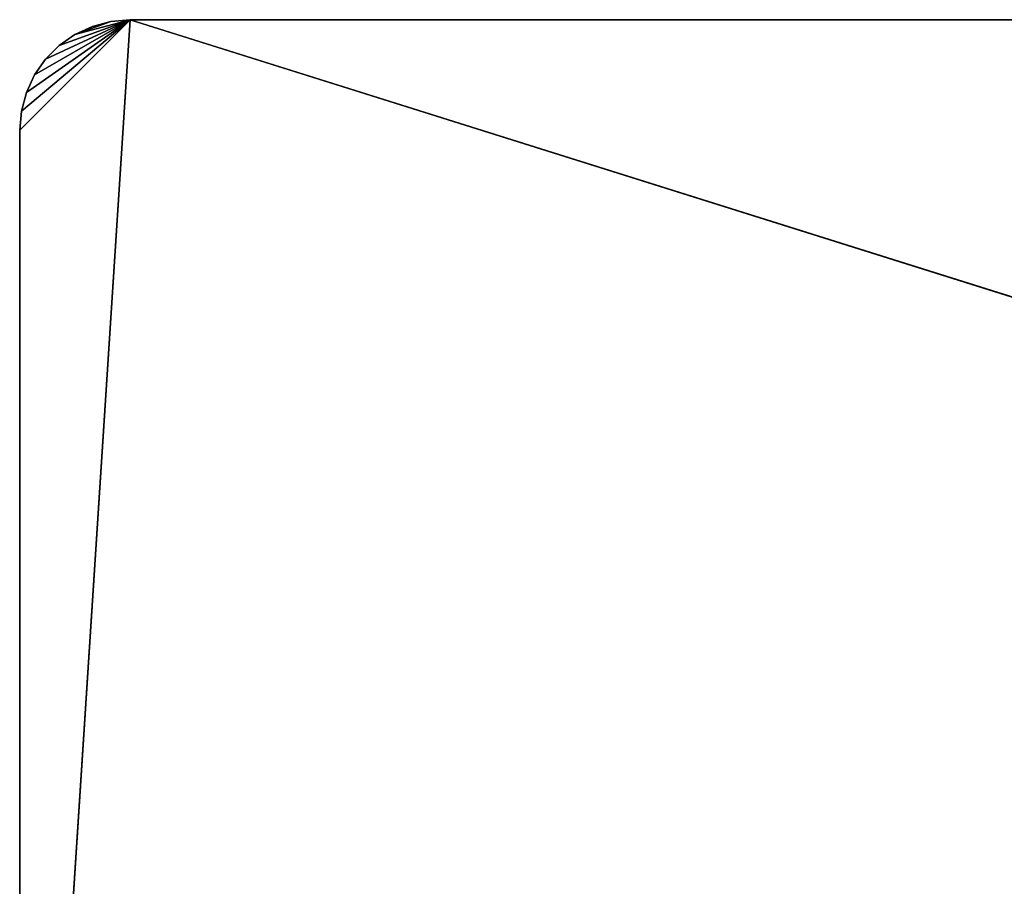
# Model space of a CAD drawing. Extents: x 0.1 to 25.1, y 0 to 8.
# Tile 156 of 256: x 0.1 to 4.6, y 4.1 to 8. Entities that reach past the tile are written whole.
import ezdxf

# ---------------------------------------------------------------- set-up
doc = ezdxf.new("R2010")
doc.units = 0
doc.header["$LTSCALE"] = 2.54
doc.layers.get('0').update_dxf_attribs({"color": 13, "linetype": 'CONTINUOUS'})

# ---------------------------------------------------------------- blocks, each defined once
blk = doc.blocks.new('P__KA__AZIENKOWA_DOCIA_25C')
at = {"color": 0}
for p, q in [((0.1303, 0.3257, 20.5), (0.6303, 8.0257, 20.5)), ((0.1303, 0.3257, 20.5), (0.6303, 8.0257, 20.5)), ((0.1303, 7.5257, 20.5), (0.6303, 8.0257, 20.5)), ((0.1303, 7.5257, 20.5), (0.6303, 8.0257, 20.5)), ((0.1303, 0.3257, 20.65), (0.6303, 8.0257, 20.65)), ((0.6303, 8.0257, 20.65), (0.1303, 7.5257, 20.65)), ((0.1303, 0.3257, 20.65), (0.6303, 8.0257, 20.65)), ((0.6303, 8.0257, 20.65), (0.1303, 7.5257, 20.65)), ((0.1379, 7.6125, 20.5), (0.6303, 8.0257, 20.5)), ((0.1379, 7.6125, 20.5), (0.6303, 8.0257, 20.5)), ((0.1379, 7.6125, 20.65), (0.6303, 8.0257, 20.65)), ((0.1379, 7.6125, 20.65), (0.6303, 8.0257, 20.65)), ((0.1604, 7.6967, 20.5), (0.6303, 8.0257, 20.5)), ((0.1604, 7.6967, 20.5), (0.6303, 8.0257, 20.5)), ((0.1604, 7.6967, 20.65), (0.6303, 8.0257, 20.65)), ((0.1604, 7.6967, 20.65), (0.6303, 8.0257, 20.65)), ((0.1973, 7.7757, 20.5), (0.6303, 8.0257, 20.5)), ((0.1973, 7.7757, 20.5), (0.6303, 8.0257, 20.5)), ((0.1973, 7.7757, 20.65), (0.6303, 8.0257, 20.65)), ((0.1973, 7.7757, 20.65), (0.6303, 8.0257, 20.65)), ((0.2472, 7.847, 20.5), (0.6303, 8.0257, 20.5)), ((0.2472, 7.847, 20.5), (0.6303, 8.0257, 20.5)), ((0.6303, 8.0257, 20.65), (0.2472, 7.847, 20.65)), ((0.6303, 8.0257, 20.65), (0.2472, 7.847, 20.65)), ((0.3089, 7.9087, 20.5), (0.6303, 8.0257, 20.5)), ((0.3089, 7.9087, 20.5), (0.6303, 8.0257, 20.5)), ((0.3089, 7.9087, 20.65), (0.6303, 8.0257, 20.65)), ((0.3089, 7.9087, 20.65), (0.6303, 8.0257, 20.65)), ((0.6303, 8.0257, 20.5), (0.3803, 7.9587, 20.5)), ((0.6303, 8.0257, 20.5), (0.3803, 7.9587, 20.5)), ((0.3803, 7.9587, 20.65), (0.6303, 8.0257, 20.65)), ((0.3803, 7.9587, 20.65), (0.6303, 8.0257, 20.65)), ((0.5434, 8.0181, 20.5), (0.6303, 8.0257, 20.5)), ((0.6303, 8.0257, 20.65), (0.5434, 8.0181, 20.65)), ((0.6303, 8.0257, 20.65), (0.5434, 8.0181, 20.65)), ((0.6303, 8.0257, 20.65), (0.5434, 8.0181, 20.5)), ((0.6303, 8.0257, 20.65), (0.5434, 8.0181, 20.5)), ((0.5434, 8.0181, 20.5), (0.6303, 8.0257, 20.5)), ((25.1303, 0.3257, 20.5), (0.6303, 8.0257, 20.5)), ((0.6303, 8.0257, 20.5), (24.6303, 8.0257, 20.5)), ((25.1303, 0.3257, 20.5), (0.6303, 8.0257, 20.5)), ((24.6303, 8.0257, 20.65), (0.6303, 8.0257, 20.65)), ((24.6303, 8.0257, 20.65), (0.6303, 8.0257, 20.65)), ((24.6303, 8.0257, 20.65), (0.6303, 8.0257, 20.5)), ((0.6303, 8.0257, 20.5), (0.6303, 8.0257, 20.65)), ((24.6303, 8.0257, 20.65), (0.6303, 8.0257, 20.5)), ((0.6303, 8.0257, 20.5), (24.6303, 8.0257, 20.5)), ((0.6303, 8.0257, 20.5), (0.6303, 8.0257, 20.65)), ((0.3803, 7.9587, 20.5), (0.5434, 8.0181, 20.5)), ((0.3803, 7.9587, 20.5), (0.5434, 8.0181, 20.5)), ((0.3803, 7.9587, 20.65), (0.5434, 8.0181, 20.65)), ((0.3803, 7.9587, 20.65), (0.5434, 8.0181, 20.65)), ((0.3803, 7.9587, 20.5), (0.4593, 7.9955, 20.5)), ((0.4593, 7.9955, 20.65), (0.3803, 7.9587, 20.65)), ((0.4593, 7.9955, 20.65), (0.3803, 7.9587, 20.65)), ((0.4593, 7.9955, 20.65), (0.3803, 7.9587, 20.5)), ((0.4593, 7.9955, 20.65), (0.3803, 7.9587, 20.5)), ((0.3803, 7.9587, 20.5), (0.4593, 7.9955, 20.5)), ((0.4593, 7.9955, 20.5), (0.5434, 8.0181, 20.5)), ((0.5434, 8.0181, 20.65), (0.4593, 7.9955, 20.65)), ((0.5434, 8.0181, 20.65), (0.4593, 7.9955, 20.65)), ((0.5434, 8.0181, 20.65), (0.4593, 7.9955, 20.5)), ((0.5434, 8.0181, 20.65), (0.4593, 7.9955, 20.5)), ((0.4593, 7.9955, 20.5), (0.5434, 8.0181, 20.5)), ((0.4593, 7.9955, 20.65), (0.4593, 7.9955, 20.5)), ((0.4593, 7.9955, 20.65), (0.4593, 7.9955, 20.5)), ((0.5434, 8.0181, 20.65), (0.5434, 8.0181, 20.5)), ((0.5434, 8.0181, 20.65), (0.5434, 8.0181, 20.5)), ((0.3089, 7.9087, 20.5), (0.3803, 7.9587, 20.5)), ((0.3803, 7.9587, 20.65), (0.3089, 7.9087, 20.65)), ((0.3803, 7.9587, 20.65), (0.3089, 7.9087, 20.65)), ((0.3803, 7.9587, 20.65), (0.3089, 7.9087, 20.5)), ((0.3803, 7.9587, 20.65), (0.3089, 7.9087, 20.5)), ((0.3089, 7.9087, 20.5), (0.3803, 7.9587, 20.5)), ((0.3803, 7.9587, 20.65), (0.3803, 7.9587, 20.5)), ((0.3803, 7.9587, 20.65), (0.3803, 7.9587, 20.5)), ((0.2472, 7.847, 20.5), (0.3089, 7.9087, 20.5)), ((0.3089, 7.9087, 20.65), (0.2472, 7.847, 20.65)), ((0.3089, 7.9087, 20.65), (0.2472, 7.847, 20.65)), ((0.3089, 7.9087, 20.65), (0.2472, 7.847, 20.5)), ((0.3089, 7.9087, 20.65), (0.2472, 7.847, 20.5)), ((0.2472, 7.847, 20.5), (0.3089, 7.9087, 20.5)), ((0.3089, 7.9087, 20.65), (0.3089, 7.9087, 20.5)), ((0.3089, 7.9087, 20.65), (0.3089, 7.9087, 20.5)), ((0.1973, 7.7757, 20.5), (0.2472, 7.847, 20.5)), ((0.2472, 7.847, 20.65), (0.1973, 7.7757, 20.65)), ((0.2472, 7.847, 20.65), (0.1973, 7.7757, 20.65)), ((0.2472, 7.847, 20.65), (0.1973, 7.7757, 20.5)), ((0.2472, 7.847, 20.65), (0.1973, 7.7757, 20.5)), ((0.1973, 7.7757, 20.5), (0.2472, 7.847, 20.5)), ((0.2472, 7.847, 20.65), (0.2472, 7.847, 20.5)), ((0.2472, 7.847, 20.65), (0.2472, 7.847, 20.5)), ((0.1604, 7.6967, 20.5), (0.1973, 7.7757, 20.5)), ((0.1973, 7.7757, 20.65), (0.1604, 7.6967, 20.65)), ((0.1973, 7.7757, 20.65), (0.1604, 7.6967, 20.65)), ((0.1973, 7.7757, 20.65), (0.1604, 7.6967, 20.5)), ((0.1973, 7.7757, 20.65), (0.1604, 7.6967, 20.5)), ((0.1604, 7.6967, 20.5), (0.1973, 7.7757, 20.5)), ((0.1973, 7.7757, 20.65), (0.1973, 7.7757, 20.5)), ((0.1973, 7.7757, 20.65), (0.1973, 7.7757, 20.5)), ((0.1379, 7.6125, 20.5), (0.1604, 7.6967, 20.5)), ((0.1604, 7.6967, 20.65), (0.1379, 7.6125, 20.65)), ((0.1604, 7.6967, 20.65), (0.1379, 7.6125, 20.65)), ((0.1604, 7.6967, 20.65), (0.1379, 7.6125, 20.5)), ((0.1604, 7.6967, 20.65), (0.1379, 7.6125, 20.5)), ((0.1379, 7.6125, 20.5), (0.1604, 7.6967, 20.5)), ((0.1604, 7.6967, 20.65), (0.1604, 7.6967, 20.5)), ((0.1604, 7.6967, 20.65), (0.1604, 7.6967, 20.5)), ((0.1303, 7.5257, 20.5), (0.1379, 7.6125, 20.5)), ((0.1379, 7.6125, 20.65), (0.1303, 7.5257, 20.65)), ((0.1379, 7.6125, 20.65), (0.1303, 7.5257, 20.65)), ((0.1379, 7.6125, 20.65), (0.1303, 7.5257, 20.5)), ((0.1379, 7.6125, 20.65), (0.1303, 7.5257, 20.5)), ((0.1303, 7.5257, 20.5), (0.1379, 7.6125, 20.5)), ((0.1379, 7.6125, 20.65), (0.1379, 7.6125, 20.5)), ((0.1379, 7.6125, 20.65), (0.1379, 7.6125, 20.5)), ((0.1303, 0.3257, 20.5), (0.1303, 7.5257, 20.5)), ((0.1303, 7.5257, 20.65), (0.1303, 0.3257, 20.65)), ((0.1303, 0.3257, 20.5), (0.1303, 7.5257, 20.5)), ((0.1303, 0.3257, 20.5), (0.1303, 7.5257, 20.65)), ((0.1303, 7.5257, 20.65), (0.1303, 7.5257, 20.5)), ((0.1303, 0.3257, 20.5), (0.1303, 7.5257, 20.65)), ((0.1303, 7.5257, 20.65), (0.1303, 0.3257, 20.65)), ((0.1303, 7.5257, 20.65), (0.1303, 7.5257, 20.5))]:
    blk.add_line(p, q, dxfattribs=at)
mesh = blk.add_polyface(dxfattribs=at)
corners = [(25.1303, 0.3257, 20.5), (0.1303, 0.3257, 20.5), (0.6303, 8.0257, 20.5)]
mesh.append_faces([[corners[k] for k in face] for face in [(0, 1, 2)]], dxfattribs={"color": 0})
mesh = blk.add_polyface(dxfattribs=at)
corners = [(0.6303, 8.0257, 20.5), (0.1303, 0.3257, 20.5), (0.1303, 7.5257, 20.5)]
mesh.append_faces([[corners[k] for k in face] for face in [(0, 1, 2)]], dxfattribs={"color": 0})
mesh = blk.add_polyface(dxfattribs=at)
corners = [(0.6303, 8.0257, 20.5), (0.1303, 7.5257, 20.5), (0.1379, 7.6125, 20.5)]
mesh.append_faces([[corners[k] for k in face] for face in [(0, 1, 2)]], dxfattribs={"color": 0})
mesh = blk.add_polyface(dxfattribs=at)
corners = [(0.6303, 8.0257, 20.65), (0.1303, 7.5257, 20.65), (0.1303, 0.3257, 20.65)]
mesh.append_faces([[corners[k] for k in face] for face in [(0, 1, 2)]], dxfattribs={"color": 0})
mesh = blk.add_polyface(dxfattribs=at)
corners = [(24.6303, 8.0257, 20.65), (0.6303, 8.0257, 20.65), (0.1303, 0.3257, 20.65)]
mesh.append_faces([[corners[k] for k in face] for face in [(0, 1, 2)]], dxfattribs={"color": 0})
mesh = blk.add_polyface(dxfattribs=at)
corners = [(25.1303, 0.3257, 20.65), (24.6303, 8.0257, 20.65), (0.1303, 0.3257, 20.65)]
mesh.append_faces([[corners[k] for k in face] for face in [(0, 1, 2)]], dxfattribs={"color": 0})
mesh = blk.add_polyface(dxfattribs=at)
corners = [(0.6303, 8.0257, 20.65), (0.1379, 7.6125, 20.65), (0.1303, 7.5257, 20.65)]
mesh.append_faces([[corners[k] for k in face] for face in [(0, 1, 2)]], dxfattribs={"color": 0})
mesh = blk.add_polyface(dxfattribs=at)
corners = [(0.6303, 8.0257, 20.5), (0.1379, 7.6125, 20.5), (0.1604, 7.6967, 20.5)]
mesh.append_faces([[corners[k] for k in face] for face in [(0, 1, 2)]], dxfattribs={"color": 0})
mesh = blk.add_polyface(dxfattribs=at)
corners = [(0.6303, 8.0257, 20.65), (0.1604, 7.6967, 20.65), (0.1379, 7.6125, 20.65)]
mesh.append_faces([[corners[k] for k in face] for face in [(0, 1, 2)]], dxfattribs={"color": 0})
mesh = blk.add_polyface(dxfattribs=at)
corners = [(0.6303, 8.0257, 20.5), (0.1604, 7.6967, 20.5), (0.1973, 7.7757, 20.5)]
mesh.append_faces([[corners[k] for k in face] for face in [(0, 1, 2)]], dxfattribs={"color": 0})
mesh = blk.add_polyface(dxfattribs=at)
corners = [(0.6303, 8.0257, 20.65), (0.1973, 7.7757, 20.65), (0.1604, 7.6967, 20.65)]
mesh.append_faces([[corners[k] for k in face] for face in [(0, 1, 2)]], dxfattribs={"color": 0})
mesh = blk.add_polyface(dxfattribs=at)
corners = [(0.6303, 8.0257, 20.5), (0.1973, 7.7757, 20.5), (0.2472, 7.847, 20.5)]
mesh.append_faces([[corners[k] for k in face] for face in [(0, 1, 2)]], dxfattribs={"color": 0})
mesh = blk.add_polyface(dxfattribs=at)
corners = [(0.6303, 8.0257, 20.65), (0.2472, 7.847, 20.65), (0.1973, 7.7757, 20.65)]
mesh.append_faces([[corners[k] for k in face] for face in [(0, 1, 2)]], dxfattribs={"color": 0})
mesh = blk.add_polyface(dxfattribs=at)
corners = [(0.6303, 8.0257, 20.5), (0.2472, 7.847, 20.5), (0.3089, 7.9087, 20.5)]
mesh.append_faces([[corners[k] for k in face] for face in [(0, 1, 2)]], dxfattribs={"color": 0})
mesh = blk.add_polyface(dxfattribs=at)
corners = [(0.6303, 8.0257, 20.65), (0.3089, 7.9087, 20.65), (0.2472, 7.847, 20.65)]
mesh.append_faces([[corners[k] for k in face] for face in [(0, 1, 2)]], dxfattribs={"color": 0})
mesh = blk.add_polyface(dxfattribs=at)
corners = [(0.6303, 8.0257, 20.5), (0.3089, 7.9087, 20.5), (0.3803, 7.9587, 20.5)]
mesh.append_faces([[corners[k] for k in face] for face in [(0, 1, 2)]], dxfattribs={"color": 0})
mesh = blk.add_polyface(dxfattribs=at)
corners = [(0.6303, 8.0257, 20.65), (0.3803, 7.9587, 20.65), (0.3089, 7.9087, 20.65)]
mesh.append_faces([[corners[k] for k in face] for face in [(0, 1, 2)]], dxfattribs={"color": 0})
mesh = blk.add_polyface(dxfattribs=at)
corners = [(0.6303, 8.0257, 20.5), (0.3803, 7.9587, 20.5), (0.5434, 8.0181, 20.5)]
mesh.append_faces([[corners[k] for k in face] for face in [(0, 1, 2)]], dxfattribs={"color": 0})
mesh = blk.add_polyface(dxfattribs=at)
corners = [(0.6303, 8.0257, 20.65), (0.5434, 8.0181, 20.65), (0.3803, 7.9587, 20.65)]
mesh.append_faces([[corners[k] for k in face] for face in [(0, 1, 2)]], dxfattribs={"color": 0})
mesh = blk.add_polyface(dxfattribs=at)
corners = [(0.6303, 8.0257, 20.65), (0.5434, 8.0181, 20.5), (0.5434, 8.0181, 20.65)]
mesh.append_faces([[corners[k] for k in face] for face in [(0, 1, 2)]], dxfattribs={"color": 0})
mesh = blk.add_polyface(dxfattribs=at)
corners = [(0.6303, 8.0257, 20.65), (0.6303, 8.0257, 20.5), (0.5434, 8.0181, 20.5)]
mesh.append_faces([[corners[k] for k in face] for face in [(0, 1, 2)]], dxfattribs={"color": 0})
mesh = blk.add_polyface(dxfattribs=at)
corners = [(25.1303, 0.3257, 20.5), (0.6303, 8.0257, 20.5), (24.6303, 8.0257, 20.5)]
mesh.append_faces([[corners[k] for k in face] for face in [(0, 1, 2)]], dxfattribs={"color": 0})
mesh = blk.add_polyface(dxfattribs=at)
corners = [(24.6303, 8.0257, 20.65), (0.6303, 8.0257, 20.5), (0.6303, 8.0257, 20.65)]
mesh.append_faces([[corners[k] for k in face] for face in [(0, 1, 2)]], dxfattribs={"color": 0})
mesh = blk.add_polyface(dxfattribs=at)
corners = [(24.6303, 8.0257, 20.65), (24.6303, 8.0257, 20.5), (0.6303, 8.0257, 20.5)]
mesh.append_faces([[corners[k] for k in face] for face in [(0, 1, 2)]], dxfattribs={"color": 0})
mesh = blk.add_polyface(dxfattribs=at)
corners = [(0.5434, 8.0181, 20.5), (0.3803, 7.9587, 20.5), (0.4593, 7.9955, 20.5)]
mesh.append_faces([[corners[k] for k in face] for face in [(0, 1, 2)]], dxfattribs={"color": 0})
mesh = blk.add_polyface(dxfattribs=at)
corners = [(0.5434, 8.0181, 20.65), (0.4593, 7.9955, 20.65), (0.3803, 7.9587, 20.65)]
mesh.append_faces([[corners[k] for k in face] for face in [(0, 1, 2)]], dxfattribs={"color": 0})
mesh = blk.add_polyface(dxfattribs=at)
corners = [(0.4593, 7.9955, 20.65), (0.3803, 7.9587, 20.5), (0.3803, 7.9587, 20.65)]
mesh.append_faces([[corners[k] for k in face] for face in [(0, 1, 2)]], dxfattribs={"color": 0})
mesh = blk.add_polyface(dxfattribs=at)
corners = [(0.4593, 7.9955, 20.65), (0.4593, 7.9955, 20.5), (0.3803, 7.9587, 20.5)]
mesh.append_faces([[corners[k] for k in face] for face in [(0, 1, 2)]], dxfattribs={"color": 0})
mesh = blk.add_polyface(dxfattribs=at)
corners = [(0.5434, 8.0181, 20.65), (0.4593, 7.9955, 20.5), (0.4593, 7.9955, 20.65)]
mesh.append_faces([[corners[k] for k in face] for face in [(0, 1, 2)]], dxfattribs={"color": 0})
mesh = blk.add_polyface(dxfattribs=at)
corners = [(0.5434, 8.0181, 20.65), (0.5434, 8.0181, 20.5), (0.4593, 7.9955, 20.5)]
mesh.append_faces([[corners[k] for k in face] for face in [(0, 1, 2)]], dxfattribs={"color": 0})
mesh = blk.add_polyface(dxfattribs=at)
corners = [(0.3803, 7.9587, 20.65), (0.3089, 7.9087, 20.5), (0.3089, 7.9087, 20.65)]
mesh.append_faces([[corners[k] for k in face] for face in [(0, 1, 2)]], dxfattribs={"color": 0})
mesh = blk.add_polyface(dxfattribs=at)
corners = [(0.3803, 7.9587, 20.65), (0.3803, 7.9587, 20.5), (0.3089, 7.9087, 20.5)]
mesh.append_faces([[corners[k] for k in face] for face in [(0, 1, 2)]], dxfattribs={"color": 0})
mesh = blk.add_polyface(dxfattribs=at)
corners = [(0.3089, 7.9087, 20.65), (0.2472, 7.847, 20.5), (0.2472, 7.847, 20.65)]
mesh.append_faces([[corners[k] for k in face] for face in [(0, 1, 2)]], dxfattribs={"color": 0})
mesh = blk.add_polyface(dxfattribs=at)
corners = [(0.3089, 7.9087, 20.65), (0.3089, 7.9087, 20.5), (0.2472, 7.847, 20.5)]
mesh.append_faces([[corners[k] for k in face] for face in [(0, 1, 2)]], dxfattribs={"color": 0})
mesh = blk.add_polyface(dxfattribs=at)
corners = [(0.2472, 7.847, 20.65), (0.1973, 7.7757, 20.5), (0.1973, 7.7757, 20.65)]
mesh.append_faces([[corners[k] for k in face] for face in [(0, 1, 2)]], dxfattribs={"color": 0})
mesh = blk.add_polyface(dxfattribs=at)
corners = [(0.2472, 7.847, 20.5), (0.1973, 7.7757, 20.5), (0.2472, 7.847, 20.65)]
mesh.append_faces([[corners[k] for k in face] for face in [(0, 1, 2)]], dxfattribs={"color": 0})
mesh = blk.add_polyface(dxfattribs=at)
corners = [(0.1973, 7.7757, 20.65), (0.1604, 7.6967, 20.5), (0.1604, 7.6967, 20.65)]
mesh.append_faces([[corners[k] for k in face] for face in [(0, 1, 2)]], dxfattribs={"color": 0})
mesh = blk.add_polyface(dxfattribs=at)
corners = [(0.1973, 7.7757, 20.5), (0.1604, 7.6967, 20.5), (0.1973, 7.7757, 20.65)]
mesh.append_faces([[corners[k] for k in face] for face in [(0, 1, 2)]], dxfattribs={"color": 0})
mesh = blk.add_polyface(dxfattribs=at)
corners = [(0.1604, 7.6967, 20.65), (0.1379, 7.6125, 20.5), (0.1379, 7.6125, 20.65)]
mesh.append_faces([[corners[k] for k in face] for face in [(0, 1, 2)]], dxfattribs={"color": 0})
mesh = blk.add_polyface(dxfattribs=at)
corners = [(0.1604, 7.6967, 20.5), (0.1379, 7.6125, 20.5), (0.1604, 7.6967, 20.65)]
mesh.append_faces([[corners[k] for k in face] for face in [(0, 1, 2)]], dxfattribs={"color": 0})
mesh = blk.add_polyface(dxfattribs=at)
corners = [(0.1379, 7.6125, 20.65), (0.1303, 7.5257, 20.5), (0.1303, 7.5257, 20.65)]
mesh.append_faces([[corners[k] for k in face] for face in [(0, 1, 2)]], dxfattribs={"color": 0})
mesh = blk.add_polyface(dxfattribs=at)
corners = [(0.1379, 7.6125, 20.5), (0.1303, 7.5257, 20.5), (0.1379, 7.6125, 20.65)]
mesh.append_faces([[corners[k] for k in face] for face in [(0, 1, 2)]], dxfattribs={"color": 0})
mesh = blk.add_polyface(dxfattribs=at)
corners = [(0.1303, 7.5257, 20.5), (0.1303, 0.3257, 20.5), (0.1303, 7.5257, 20.65)]
mesh.append_faces([[corners[k] for k in face] for face in [(0, 1, 2)]], dxfattribs={"color": 0})
mesh = blk.add_polyface(dxfattribs=at)
corners = [(0.1303, 7.5257, 20.65), (0.1303, 0.3257, 20.5), (0.1303, 0.3257, 20.65)]
mesh.append_faces([[corners[k] for k in face] for face in [(0, 1, 2)]], dxfattribs={"color": 0})

msp = doc.modelspace()

# ---------------------------------------------------------------- block references
at = {"color": 0}
msp.add_blockref('P__KA__AZIENKOWA_DOCIA_25C', (0, 0), dxfattribs=at)

doc.saveas('drawing.dxf')
